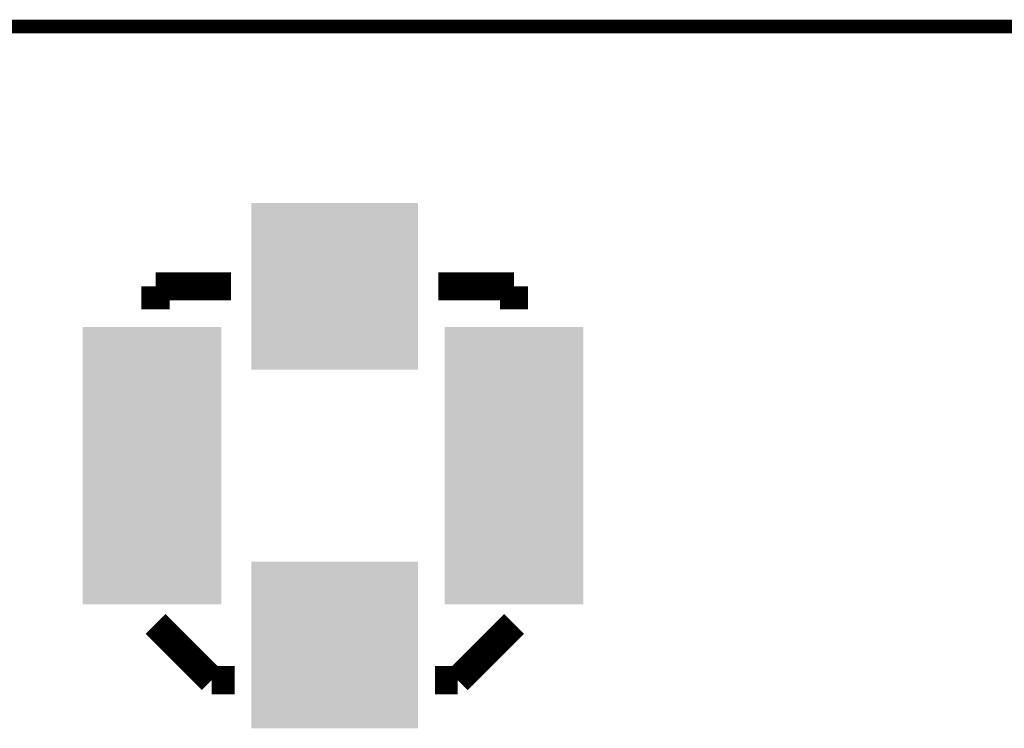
# Model space of a CAD drawing. Extents: x -52 to 48, y -3 to 57.
# Tile 82 of 96: x 17.39 to 24.51, y 44.34 to 49.46. Entities that reach past the tile are written whole.
import ezdxf

# ---------------------------------------------------------------- set-up
doc = ezdxf.new("R2010")
doc.units = 0
doc.layers.get('0').update_dxf_attribs({"linetype": 'CONTINUOUS'})
for name, color, linetype in [('CLICK_SHIELD_FOR_RED_PITAYA_008', 9, 'CONTINUOUS'), ('CLICK_SHIELD_FOR_RED_PITAYA_010', 11, 'CONTINUOUS'), ('CLICK_SHIELD_FOR_RED_PITAYA_012', 8, 'CONTINUOUS')]:
    doc.layers.add(name, color=color, linetype=linetype)

# ---------------------------------------------------------------- blocks, each defined once
blk = doc.blocks.new('RECTANGLE_203')
blk.add_solid([(0.50165, 1.00203), (0.50165, -1.00203), (-0.50165, 1.00203), (-0.50165, -1.00203)])
blk = doc.blocks.new('SQUARE_204')
blk.add_solid([(0.60198, 0.60198), (0.60198, -0.60198), (-0.60198, 0.60198), (-0.60198, -0.60198)])

msp = doc.modelspace()

# ---------------------------------------------------------------- linework, layer by layer
at = {"layer": 'CLICK_SHIELD_FOR_RED_PITAYA_008', "const_width": 0.09906}
msp.add_lwpolyline([(6.4516, 49.41062), (46.84522, 49.41062)], dxfattribs=at)
at = {"layer": 'CLICK_SHIELD_FOR_RED_PITAYA_010', "const_width": 0.2032}
for points in [[(18.37436, 47.53356), (18.92046, 47.53356)], [(18.37436, 47.36846), (18.37436, 47.53356)], [(20.41906, 47.53356), (20.96516, 47.53356)], [(20.96516, 47.36846), (20.96516, 47.53356)], [(18.37436, 45.09516), (18.78076, 44.68876)], [(20.55876, 44.68876), (20.96516, 45.09516)], [(18.78076, 44.68876), (18.94586, 44.68876)], [(20.39366, 44.68876), (20.55876, 44.68876)]]:
    msp.add_lwpolyline(points, dxfattribs=at)

# ---------------------------------------------------------------- block references
at = {"layer": 'CLICK_SHIELD_FOR_RED_PITAYA_012'}
for name, p in [('SQUARE_204', (19.66976, 47.53356)), ('RECTANGLE_203', (18.34896, 46.23816)), ('RECTANGLE_203', (20.96516, 46.23816)), ('SQUARE_204', (19.66976, 44.94276))]:
    msp.add_blockref(name, p, dxfattribs=at)

doc.saveas('drawing.dxf')
